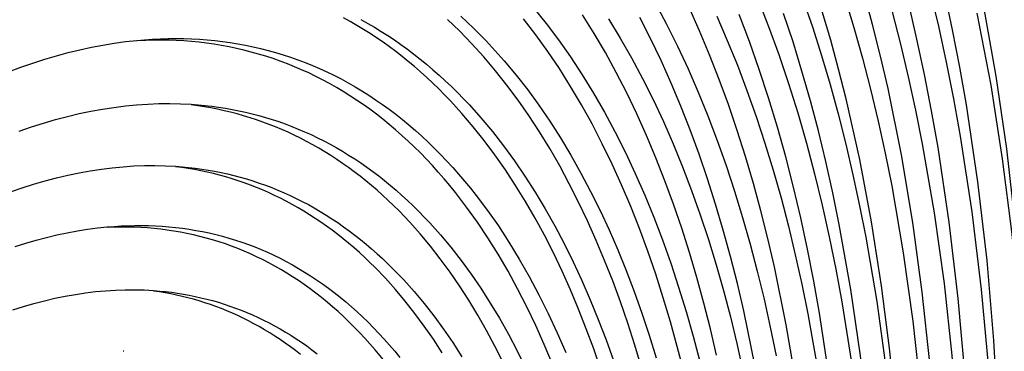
# Model space of a CAD drawing. Header units: millimetres. Extents: x -2637 to -1637, y 678 to 1678.
# Tile 79 of 256: x -2273 to -2247, y 1092 to 1101. Entities that reach past the tile are written whole.
import ezdxf

# ---------------------------------------------------------------- set-up
doc = ezdxf.new("R2010")
doc.units = ezdxf.units.MM
doc.layers.add('Make2D$B.SHOW mini', color=7, linetype='Continuous', true_color=0x000000)

msp = doc.modelspace()

# ---------------------------------------------------------------- linework, layer by layer
at = {"layer": 'Make2D$B.SHOW mini', "color": 18, "lineweight": -3, "true_color": 0x000000}
for points in [[(-2251.353, 1101.3), (-2251.118, 1100.526), (-2250.897, 1099.736), (-2250.688, 1098.932), (-2250.492, 1098.113), (-2250.31, 1097.281), (-2250.14, 1096.437), (-2249.84, 1094.712), (-2249.591, 1092.946), (-2249.393, 1091.142), (-2249.244, 1089.307), (-2249.144, 1087.446), (-2249.091, 1085.565), (-2249.084, 1083.669), (-2249.121, 1081.763), (-2249.201, 1079.852), (-2249.32, 1077.941), (-2249.478, 1076.034)], [(-2249.266, 1076.587), (-2249.106, 1078.514), (-2248.984, 1080.445), (-2248.902, 1082.377), (-2248.862, 1084.304), (-2248.866, 1086.221), (-2248.915, 1088.125), (-2249.011, 1090.009), (-2249.155, 1091.869), (-2249.349, 1093.698), (-2249.593, 1095.492), (-2249.888, 1097.245), (-2250.235, 1098.951), (-2250.428, 1099.784), (-2250.634, 1100.605), (-2250.853, 1101.41)], [(-2249.155, 1101.483), (-2248.934, 1100.565), (-2248.73, 1099.633), (-2248.54, 1098.686), (-2248.366, 1097.725), (-2248.065, 1095.766), (-2247.823, 1093.763), (-2247.641, 1091.724), (-2247.517, 1089.654), (-2247.448, 1087.562), (-2247.433, 1085.453), (-2247.47, 1083.334), (-2247.556, 1081.21), (-2247.688, 1079.089), (-2247.865, 1076.975)], [(-2247.743, 1077.55), (-2247.564, 1079.684), (-2247.429, 1081.825), (-2247.341, 1083.968), (-2247.301, 1086.108), (-2247.312, 1088.239), (-2247.377, 1090.354), (-2247.497, 1092.447), (-2247.675, 1094.512), (-2247.911, 1096.542), (-2248.207, 1098.529), (-2248.378, 1099.504), (-2248.565, 1100.467), (-2248.767, 1101.415)], [(-2259.398, 1101.035), (-2259.07, 1100.63), (-2258.751, 1100.207), (-2258.44, 1099.766), (-2258.138, 1099.308), (-2257.846, 1098.832), (-2257.562, 1098.339), (-2257.288, 1097.829), (-2257.024, 1097.303), (-2256.769, 1096.761), (-2256.525, 1096.204), (-2256.29, 1095.631), (-2256.065, 1095.044), (-2255.851, 1094.443), (-2255.647, 1093.828), (-2255.454, 1093.199), (-2255.271, 1092.558), (-2255.098, 1091.905)], [(-2256.254, 1101.162), (-2255.96, 1100.613), (-2255.676, 1100.046), (-2255.403, 1099.463), (-2255.141, 1098.862), (-2254.889, 1098.246), (-2254.649, 1097.614), (-2254.419, 1096.966), (-2254.201, 1096.304), (-2253.993, 1095.628), (-2253.797, 1094.938), (-2253.613, 1094.235), (-2253.439, 1093.52), (-2253.277, 1092.793), (-2253.127, 1092.054)], [(-2252.276, 1074.701), (-2252.139, 1076.4), (-2252.036, 1078.101), (-2251.968, 1079.801), (-2251.938, 1081.497), (-2251.945, 1083.183), (-2251.993, 1084.855), (-2252.081, 1086.509), (-2252.211, 1088.141), (-2252.385, 1089.746), (-2252.602, 1091.318), (-2252.865, 1092.854), (-2253.171, 1094.349), (-2253.342, 1095.079), (-2253.523, 1095.797), (-2253.716, 1096.502), (-2253.921, 1097.195), (-2254.136, 1097.873), (-2254.362, 1098.537), (-2254.6, 1099.187), (-2254.849, 1099.821), (-2255.108, 1100.439), (-2255.378, 1101.041)], [(-2253.6, 1101.263), (-2253.322, 1100.554), (-2253.058, 1099.828), (-2252.807, 1099.084), (-2252.569, 1098.323), (-2252.345, 1097.546), (-2252.135, 1096.753), (-2251.938, 1095.946), (-2251.755, 1095.126), (-2251.585, 1094.292), (-2251.429, 1093.445), (-2251.157, 1091.719), (-2250.939, 1089.953), (-2250.772, 1088.153), (-2250.657, 1086.325), (-2250.59, 1084.476), (-2250.572, 1082.61), (-2250.599, 1080.734), (-2250.669, 1078.854), (-2250.782, 1076.973), (-2250.934, 1075.097)], [(-2252.434, 1101.26), (-2252.188, 1100.541), (-2251.953, 1099.807), (-2251.732, 1099.058), (-2251.522, 1098.295), (-2251.325, 1097.518), (-2251.141, 1096.729), (-2250.969, 1095.927), (-2250.809, 1095.113), (-2250.527, 1093.453), (-2250.294, 1091.755), (-2250.108, 1090.024), (-2249.97, 1088.265), (-2249.877, 1086.483), (-2249.829, 1084.683), (-2249.824, 1082.871), (-2249.86, 1081.05), (-2249.936, 1079.226), (-2250.049, 1077.403)], [(-2248.472, 1077.044), (-2248.299, 1079.119), (-2248.169, 1081.202), (-2248.084, 1083.286), (-2248.047, 1085.366), (-2248.06, 1087.437), (-2248.125, 1089.492), (-2248.244, 1091.526), (-2248.418, 1093.531), (-2248.65, 1095.501), (-2248.94, 1097.43), (-2249.107, 1098.377), (-2249.289, 1099.311), (-2249.487, 1100.23), (-2249.699, 1101.136)], [(-2246.738, 1081.574), (-2246.636, 1083.585), (-2246.574, 1085.596), (-2246.555, 1087.603), (-2246.581, 1089.601), (-2246.654, 1091.584), (-2246.774, 1093.549), (-2246.944, 1095.489), (-2247.165, 1097.4), (-2247.438, 1099.275), (-2247.763, 1101.109)], [(-2257.659, 1091.701), (-2257.842, 1092.232), (-2258.034, 1092.752), (-2258.235, 1093.26), (-2258.443, 1093.756), (-2258.66, 1094.238), (-2258.885, 1094.708), (-2259.117, 1095.165), (-2259.358, 1095.608), (-2259.606, 1096.037), (-2259.862, 1096.452), (-2260.125, 1096.853), (-2260.395, 1097.239), (-2260.673, 1097.61), (-2260.957, 1097.966), (-2261.248, 1098.308), (-2261.545, 1098.634), (-2261.696, 1098.791), (-2261.849, 1098.944), (-2262.003, 1099.094), (-2262.159, 1099.239), (-2262.316, 1099.381), (-2262.475, 1099.519), (-2262.635, 1099.653), (-2262.796, 1099.782), (-2262.959, 1099.908), (-2263.123, 1100.03), (-2263.288, 1100.149), (-2263.455, 1100.263), (-2263.623, 1100.373), (-2263.792, 1100.479), (-2263.963, 1100.582), (-2264.134, 1100.68), (-2264.307, 1100.774)], [(-2261.278, 1100.816), (-2261.112, 1100.664), (-2260.948, 1100.508), (-2260.786, 1100.348), (-2260.625, 1100.184), (-2260.466, 1100.015), (-2260.153, 1099.666), (-2259.847, 1099.3), (-2259.549, 1098.918), (-2259.258, 1098.52), (-2258.974, 1098.106), (-2258.699, 1097.676), (-2258.432, 1097.231), (-2258.172, 1096.771), (-2257.921, 1096.296), (-2257.679, 1095.807), (-2257.445, 1095.303), (-2257.22, 1094.786), (-2257.004, 1094.255), (-2256.797, 1093.711), (-2256.599, 1093.154), (-2256.41, 1092.584), (-2256.23, 1092.003)], [(-2254.667, 1092.069), (-2254.826, 1092.749), (-2254.996, 1093.417), (-2255.176, 1094.073), (-2255.367, 1094.717), (-2255.568, 1095.349), (-2255.779, 1095.967), (-2256.001, 1096.571), (-2256.233, 1097.16), (-2256.475, 1097.736), (-2256.726, 1098.296), (-2256.988, 1098.84), (-2257.259, 1099.368), (-2257.54, 1099.881), (-2257.831, 1100.376), (-2258.13, 1100.854)], [(-2253.667, 1091.775), (-2253.964, 1093.218), (-2254.129, 1093.923), (-2254.305, 1094.616), (-2254.492, 1095.296), (-2254.69, 1095.964), (-2254.898, 1096.619), (-2255.117, 1097.26), (-2255.347, 1097.887), (-2255.587, 1098.498), (-2255.838, 1099.095), (-2256.099, 1099.676), (-2256.371, 1100.24), (-2256.652, 1100.788)], [(-2254.661, 1100.818), (-2254.389, 1100.196), (-2254.129, 1099.557), (-2253.881, 1098.902), (-2253.643, 1098.231), (-2253.418, 1097.545), (-2253.204, 1096.844), (-2253.001, 1096.129), (-2252.811, 1095.401), (-2252.632, 1094.66), (-2252.465, 1093.907), (-2252.309, 1093.141), (-2252.034, 1091.579), (-2251.804, 1089.976), (-2251.621, 1088.34), (-2251.483, 1086.675), (-2251.388, 1084.985), (-2251.337, 1083.276), (-2251.327, 1081.552), (-2251.357, 1079.819), (-2251.426, 1078.08), (-2251.531, 1076.34), (-2251.672, 1074.602)], [(-2251.544, 1075.167), (-2251.396, 1077.004), (-2251.286, 1078.845), (-2251.216, 1080.687), (-2251.189, 1082.524), (-2251.205, 1084.351), (-2251.267, 1086.164), (-2251.377, 1087.956), (-2251.535, 1089.722), (-2251.744, 1091.456), (-2252.004, 1093.152), (-2252.153, 1093.984), (-2252.315, 1094.805), (-2252.49, 1095.613), (-2252.679, 1096.408), (-2252.88, 1097.19), (-2253.095, 1097.957), (-2253.323, 1098.708), (-2253.564, 1099.444), (-2253.818, 1100.163), (-2254.085, 1100.866)], [(-2250.81, 1075.651), (-2250.659, 1077.5), (-2250.546, 1079.354), (-2250.472, 1081.207), (-2250.439, 1083.055), (-2250.449, 1084.894), (-2250.504, 1086.719), (-2250.605, 1088.524), (-2250.753, 1090.304), (-2250.95, 1092.054), (-2251.197, 1093.767), (-2251.494, 1095.44), (-2251.661, 1096.259), (-2251.841, 1097.065), (-2252.034, 1097.859), (-2252.24, 1098.638), (-2252.459, 1099.404), (-2252.69, 1100.154), (-2252.934, 1100.888)], [(-2250.004, 1078.027), (-2249.891, 1079.823), (-2249.815, 1081.619), (-2249.775, 1083.412), (-2249.775, 1085.198), (-2249.814, 1086.972), (-2249.896, 1088.731), (-2250.02, 1090.468), (-2250.188, 1092.181), (-2250.402, 1093.864), (-2250.661, 1095.512), (-2250.966, 1097.12), (-2251.318, 1098.685), (-2251.512, 1099.449), (-2251.717, 1100.2), (-2251.934, 1100.938)], [(-2250.126, 1100.93), (-2249.912, 1100.1), (-2249.711, 1099.256), (-2249.523, 1098.397), (-2249.349, 1097.526), (-2249.04, 1095.746), (-2248.785, 1093.924), (-2248.582, 1092.063), (-2248.431, 1090.171), (-2248.329, 1088.252), (-2248.276, 1086.313), (-2248.271, 1084.359), (-2248.31, 1082.395), (-2248.393, 1080.426), (-2248.518, 1078.457), (-2248.682, 1076.493)], [(-2247.935, 1100.901), (-2247.579, 1099.043), (-2247.28, 1097.139), (-2247.036, 1095.195), (-2246.848, 1093.218), (-2246.713, 1091.214), (-2246.629, 1089.189), (-2246.595, 1087.148), (-2246.61, 1085.098), (-2246.67, 1083.043), (-2246.774, 1080.989)], [(-2263.859, 1100.731), (-2263.684, 1100.634), (-2263.509, 1100.533), (-2263.336, 1100.428), (-2263.164, 1100.319), (-2262.994, 1100.205), (-2262.824, 1100.088), (-2262.656, 1099.966), (-2262.49, 1099.841), (-2262.324, 1099.711), (-2262.161, 1099.577), (-2261.998, 1099.439), (-2261.838, 1099.298), (-2261.678, 1099.152), (-2261.52, 1099.002), (-2261.364, 1098.848), (-2261.21, 1098.69), (-2261.057, 1098.528), (-2260.756, 1098.192), (-2260.461, 1097.84), (-2260.174, 1097.473), (-2259.894, 1097.09), (-2259.621, 1096.692), (-2259.356, 1096.279), (-2259.099, 1095.851), (-2258.849, 1095.408), (-2258.608, 1094.952), (-2258.374, 1094.481), (-2258.149, 1093.997), (-2257.932, 1093.499), (-2257.724, 1092.988), (-2257.524, 1092.465), (-2257.333, 1091.93)], [(-2256.611, 1091.757), (-2256.783, 1092.332), (-2256.964, 1092.896), (-2257.154, 1093.449), (-2257.352, 1093.989), (-2257.56, 1094.517), (-2257.775, 1095.032), (-2258, 1095.534), (-2258.232, 1096.023), (-2258.473, 1096.497), (-2258.722, 1096.958), (-2258.979, 1097.404), (-2259.244, 1097.836), (-2259.517, 1098.253), (-2259.797, 1098.655), (-2260.085, 1099.041), (-2260.379, 1099.412), (-2260.681, 1099.767), (-2260.989, 1100.107), (-2261.146, 1100.271), (-2261.304, 1100.43), (-2261.464, 1100.586), (-2261.626, 1100.738)], [(-2255.517, 1091.652), (-2255.683, 1092.297), (-2255.859, 1092.931), (-2256.044, 1093.553), (-2256.24, 1094.162), (-2256.446, 1094.758), (-2256.661, 1095.341), (-2256.887, 1095.91), (-2257.122, 1096.464), (-2257.367, 1097.004), (-2257.621, 1097.528), (-2257.885, 1098.038), (-2258.158, 1098.531), (-2258.439, 1099.008), (-2258.73, 1099.468), (-2259.03, 1099.912), (-2259.338, 1100.338), (-2259.654, 1100.747)], [(-2257.459, 1100.747), (-2257.156, 1100.253), (-2256.862, 1099.741), (-2256.578, 1099.212), (-2256.304, 1098.665), (-2256.04, 1098.103), (-2255.786, 1097.524), (-2255.543, 1096.929), (-2255.311, 1096.32), (-2255.089, 1095.695), (-2254.878, 1095.057), (-2254.678, 1094.405), (-2254.488, 1093.739), (-2254.309, 1093.061), (-2254.142, 1092.371), (-2253.985, 1091.669)], [(-2272.967, 1099.387), (-2272.654, 1099.503), (-2272.343, 1099.61), (-2272.034, 1099.709), (-2271.728, 1099.799), (-2271.424, 1099.88), (-2271.123, 1099.953), (-2270.824, 1100.018), (-2270.528, 1100.074), (-2270.234, 1100.123), (-2269.943, 1100.163), (-2269.655, 1100.195)], [(-2269.655, 1100.195), (-2269.451, 1100.213), (-2269.248, 1100.227), (-2269.044, 1100.237), (-2268.842, 1100.243), (-2268.639, 1100.244), (-2268.437, 1100.242), (-2268.236, 1100.236), (-2268.035, 1100.225), (-2267.835, 1100.21), (-2267.635, 1100.191), (-2267.436, 1100.168), (-2267.238, 1100.141), (-2267.04, 1100.109), (-2266.843, 1100.073), (-2266.648, 1100.032), (-2266.453, 1099.987), (-2266.258, 1099.938), (-2266.065, 1099.884), (-2265.873, 1099.826), (-2265.682, 1099.764), (-2265.491, 1099.697), (-2265.302, 1099.625), (-2265.114, 1099.549), (-2264.927, 1099.469), (-2264.742, 1099.384), (-2264.557, 1099.295), (-2264.374, 1099.201), (-2264.192, 1099.102), (-2264.012, 1098.999), (-2263.833, 1098.892), (-2263.655, 1098.78), (-2263.479, 1098.664), (-2263.304, 1098.543), (-2263.131, 1098.417), (-2262.959, 1098.287), (-2262.789, 1098.153), (-2262.62, 1098.014), (-2262.453, 1097.871), (-2262.288, 1097.723), (-2262.124, 1097.571), (-2261.963, 1097.414), (-2261.803, 1097.253), (-2261.645, 1097.087), (-2261.488, 1096.918), (-2261.334, 1096.743), (-2261.181, 1096.565), (-2261.031, 1096.382), (-2260.882, 1096.195), (-2260.59, 1095.808), (-2260.307, 1095.405), (-2260.032, 1094.985), (-2259.766, 1094.549), (-2259.508, 1094.097), (-2259.259, 1093.63), (-2259.019, 1093.148), (-2258.788, 1092.651), (-2258.566, 1092.139)], [(-2258.907, 1091.837), (-2259.119, 1092.346), (-2259.34, 1092.84), (-2259.57, 1093.321), (-2259.808, 1093.787), (-2260.056, 1094.239), (-2260.311, 1094.676), (-2260.575, 1095.097), (-2260.848, 1095.503), (-2261.128, 1095.893), (-2261.415, 1096.266), (-2261.562, 1096.447), (-2261.711, 1096.624), (-2261.861, 1096.796), (-2262.013, 1096.965), (-2262.167, 1097.129), (-2262.323, 1097.289), (-2262.481, 1097.445), (-2262.64, 1097.596), (-2262.801, 1097.744), (-2262.963, 1097.887), (-2263.127, 1098.026), (-2263.293, 1098.16), (-2263.46, 1098.29), (-2263.629, 1098.416), (-2263.799, 1098.538), (-2263.971, 1098.655), (-2264.144, 1098.768), (-2264.318, 1098.876), (-2264.494, 1098.981), (-2264.671, 1099.08), (-2264.849, 1099.176), (-2265.029, 1099.267), (-2265.21, 1099.354), (-2265.392, 1099.437), (-2265.575, 1099.515), (-2265.759, 1099.589), (-2265.944, 1099.659), (-2266.131, 1099.724), (-2266.318, 1099.785), (-2266.506, 1099.842), (-2266.696, 1099.895), (-2266.886, 1099.943), (-2267.077, 1099.987), (-2267.269, 1100.027), (-2267.461, 1100.063), (-2267.655, 1100.095), (-2267.849, 1100.122), (-2268.044, 1100.145), (-2268.239, 1100.165), (-2268.435, 1100.18), (-2268.632, 1100.191), (-2268.829, 1100.198), (-2269.026, 1100.202), (-2269.225, 1100.201), (-2269.423, 1100.196), (-2269.622, 1100.187)], [(-2272.693, 1097.853), (-2272.379, 1097.962), (-2272.066, 1098.061), (-2271.756, 1098.151), (-2271.448, 1098.232), (-2271.143, 1098.304), (-2270.84, 1098.367), (-2270.54, 1098.421), (-2270.243, 1098.467), (-2269.948, 1098.503), (-2269.657, 1098.531), (-2269.368, 1098.551), (-2269.083, 1098.562), (-2268.801, 1098.565), (-2268.522, 1098.559), (-2268.246, 1098.545)], [(-2260.185, 1091.882), (-2260.396, 1092.302), (-2260.614, 1092.71), (-2260.84, 1093.105), (-2261.072, 1093.487), (-2261.31, 1093.857), (-2261.556, 1094.213), (-2261.807, 1094.556), (-2262.065, 1094.885), (-2262.329, 1095.201), (-2262.599, 1095.503), (-2262.875, 1095.792), (-2263.015, 1095.93), (-2263.156, 1096.066), (-2263.298, 1096.198), (-2263.442, 1096.326), (-2263.588, 1096.451), (-2263.734, 1096.572), (-2263.882, 1096.69), (-2264.031, 1096.804), (-2264.181, 1096.914), (-2264.332, 1097.021), (-2264.485, 1097.125), (-2264.638, 1097.225), (-2264.793, 1097.321), (-2264.949, 1097.414), (-2265.106, 1097.503), (-2265.263, 1097.588), (-2265.422, 1097.67), (-2265.582, 1097.749), (-2265.743, 1097.824), (-2265.904, 1097.895), (-2266.067, 1097.963), (-2266.23, 1098.028), (-2266.394, 1098.088), (-2266.559, 1098.146), (-2266.725, 1098.2), (-2266.892, 1098.25), (-2267.059, 1098.297), (-2267.227, 1098.34), (-2267.395, 1098.38), (-2267.565, 1098.417), (-2267.735, 1098.45), (-2267.905, 1098.48), (-2268.076, 1098.507), (-2268.248, 1098.53)], [(-2268.246, 1098.545), (-2268.068, 1098.532), (-2267.891, 1098.516), (-2267.715, 1098.495), (-2267.539, 1098.472), (-2267.363, 1098.445), (-2267.189, 1098.414), (-2267.015, 1098.379), (-2266.841, 1098.342), (-2266.668, 1098.3), (-2266.496, 1098.255), (-2266.325, 1098.206), (-2266.154, 1098.154), (-2265.984, 1098.098), (-2265.815, 1098.038), (-2265.647, 1097.975), (-2265.48, 1097.907), (-2265.314, 1097.837), (-2265.148, 1097.762), (-2264.984, 1097.684), (-2264.821, 1097.602), (-2264.658, 1097.516), (-2264.497, 1097.427), (-2264.337, 1097.333), (-2264.177, 1097.236), (-2264.019, 1097.136), (-2263.863, 1097.031), (-2263.707, 1096.923), (-2263.552, 1096.811), (-2263.399, 1096.695), (-2263.247, 1096.576), (-2263.097, 1096.453), (-2262.947, 1096.326), (-2262.8, 1096.195), (-2262.653, 1096.061), (-2262.508, 1095.923), (-2262.364, 1095.781), (-2262.222, 1095.635), (-2262.081, 1095.486), (-2261.804, 1095.177), (-2261.533, 1094.854), (-2261.269, 1094.516), (-2261.011, 1094.163), (-2260.76, 1093.797), (-2260.516, 1093.417), (-2260.279, 1093.024), (-2260.049, 1092.617), (-2259.826, 1092.196), (-2259.611, 1091.763)], [(-2272.922, 1096.288), (-2272.62, 1096.391), (-2272.32, 1096.486), (-2272.022, 1096.572), (-2271.726, 1096.649), (-2271.433, 1096.718), (-2271.143, 1096.778), (-2270.855, 1096.83), (-2270.569, 1096.873), (-2270.287, 1096.908), (-2270.007, 1096.934), (-2269.73, 1096.953), (-2269.456, 1096.963), (-2269.185, 1096.965), (-2268.917, 1096.959), (-2268.652, 1096.945)], [(-2261.757, 1092.128), (-2261.986, 1092.482), (-2262.223, 1092.822), (-2262.465, 1093.15), (-2262.713, 1093.465), (-2262.967, 1093.767), (-2263.227, 1094.055), (-2263.492, 1094.33), (-2263.626, 1094.463), (-2263.762, 1094.592), (-2263.899, 1094.718), (-2264.038, 1094.84), (-2264.177, 1094.959), (-2264.318, 1095.075), (-2264.46, 1095.187), (-2264.603, 1095.296), (-2264.748, 1095.401), (-2264.893, 1095.503), (-2265.04, 1095.601), (-2265.187, 1095.696), (-2265.336, 1095.788), (-2265.486, 1095.876), (-2265.636, 1095.961), (-2265.788, 1096.043), (-2265.94, 1096.121), (-2266.094, 1096.195), (-2266.248, 1096.266), (-2266.403, 1096.334), (-2266.559, 1096.399), (-2266.716, 1096.46), (-2266.874, 1096.517), (-2267.032, 1096.572), (-2267.192, 1096.623), (-2267.352, 1096.67), (-2267.512, 1096.715), (-2267.673, 1096.756), (-2267.835, 1096.793), (-2267.998, 1096.828), (-2268.161, 1096.859), (-2268.324, 1096.887), (-2268.488, 1096.912), (-2268.653, 1096.933)], [(-2268.652, 1096.945), (-2268.482, 1096.932), (-2268.313, 1096.916), (-2268.144, 1096.897), (-2267.975, 1096.874), (-2267.808, 1096.847), (-2267.641, 1096.818), (-2267.474, 1096.784), (-2267.308, 1096.748), (-2267.143, 1096.708), (-2266.978, 1096.665), (-2266.814, 1096.618), (-2266.651, 1096.567), (-2266.488, 1096.513), (-2266.327, 1096.456), (-2266.166, 1096.395), (-2266.006, 1096.331), (-2265.847, 1096.263), (-2265.689, 1096.191), (-2265.531, 1096.116), (-2265.375, 1096.038), (-2265.219, 1095.956), (-2265.065, 1095.87), (-2264.912, 1095.78), (-2264.759, 1095.688), (-2264.608, 1095.591), (-2264.458, 1095.491), (-2264.309, 1095.387), (-2264.161, 1095.28), (-2264.015, 1095.169), (-2263.869, 1095.055), (-2263.725, 1094.937), (-2263.582, 1094.815), (-2263.441, 1094.69), (-2263.3, 1094.562), (-2263.161, 1094.43), (-2263.024, 1094.294), (-2262.888, 1094.155), (-2262.753, 1094.012), (-2262.487, 1093.716), (-2262.228, 1093.406), (-2261.975, 1093.083), (-2261.728, 1092.746), (-2261.487, 1092.395), (-2261.253, 1092.032)], [(-2272.796, 1094.875), (-2272.523, 1094.961), (-2272.252, 1095.039), (-2271.983, 1095.11), (-2271.716, 1095.173), (-2271.451, 1095.229), (-2271.189, 1095.278), (-2270.929, 1095.319), (-2270.671, 1095.353), (-2270.416, 1095.38)], [(-2270.416, 1095.38), (-2270.237, 1095.394), (-2270.059, 1095.406), (-2269.881, 1095.413), (-2269.703, 1095.417), (-2269.526, 1095.418), (-2269.349, 1095.415), (-2269.173, 1095.409), (-2268.997, 1095.398), (-2268.822, 1095.385), (-2268.647, 1095.367), (-2268.473, 1095.346), (-2268.299, 1095.321), (-2268.126, 1095.292), (-2267.954, 1095.26), (-2267.782, 1095.224), (-2267.611, 1095.184), (-2267.441, 1095.14), (-2267.272, 1095.092), (-2267.103, 1095.041), (-2266.936, 1094.985), (-2266.769, 1094.926), (-2266.603, 1094.863), (-2266.439, 1094.796), (-2266.275, 1094.725), (-2266.112, 1094.65), (-2265.95, 1094.571), (-2265.79, 1094.489), (-2265.63, 1094.402), (-2265.472, 1094.312), (-2265.315, 1094.217), (-2265.159, 1094.119), (-2265.004, 1094.016), (-2264.851, 1093.91), (-2264.699, 1093.8), (-2264.548, 1093.686), (-2264.399, 1093.568), (-2264.251, 1093.446), (-2264.104, 1093.32), (-2263.959, 1093.19), (-2263.816, 1093.057), (-2263.674, 1092.919), (-2263.533, 1092.778), (-2263.394, 1092.633), (-2263.257, 1092.484), (-2263.121, 1092.331), (-2262.987, 1092.174), (-2262.854, 1092.014)], [(-2263.236, 1091.897), (-2263.495, 1092.211), (-2263.627, 1092.362), (-2263.76, 1092.51), (-2263.895, 1092.654), (-2264.032, 1092.795), (-2264.17, 1092.932), (-2264.309, 1093.065), (-2264.45, 1093.194), (-2264.592, 1093.32), (-2264.736, 1093.442), (-2264.881, 1093.56), (-2265.028, 1093.675), (-2265.175, 1093.786), (-2265.324, 1093.893), (-2265.474, 1093.996), (-2265.626, 1094.095), (-2265.779, 1094.191), (-2265.932, 1094.283), (-2266.087, 1094.371), (-2266.243, 1094.456), (-2266.4, 1094.536), (-2266.559, 1094.613), (-2266.718, 1094.686), (-2266.878, 1094.756), (-2267.039, 1094.821), (-2267.201, 1094.883), (-2267.364, 1094.942), (-2267.528, 1094.996), (-2267.692, 1095.047), (-2267.858, 1095.094), (-2268.024, 1095.137), (-2268.191, 1095.177), (-2268.359, 1095.213), (-2268.527, 1095.246), (-2268.696, 1095.275), (-2268.866, 1095.3), (-2269.036, 1095.322), (-2269.207, 1095.34), (-2269.378, 1095.354), (-2269.55, 1095.366), (-2269.722, 1095.373), (-2269.895, 1095.377), (-2270.068, 1095.378), (-2270.242, 1095.376), (-2270.415, 1095.37)], [(-2272.86, 1093.242), (-2272.585, 1093.328), (-2272.311, 1093.407), (-2272.04, 1093.477), (-2271.771, 1093.539), (-2271.504, 1093.594), (-2271.24, 1093.64), (-2270.978, 1093.679), (-2270.718, 1093.71), (-2270.461, 1093.734), (-2270.207, 1093.75), (-2269.956, 1093.758), (-2269.707, 1093.759), (-2269.461, 1093.753), (-2269.218, 1093.739)], [(-2265.424, 1092.092), (-2265.553, 1092.192), (-2265.684, 1092.29), (-2265.816, 1092.384), (-2265.948, 1092.474), (-2266.082, 1092.562), (-2266.216, 1092.647), (-2266.352, 1092.729), (-2266.488, 1092.807), (-2266.625, 1092.883), (-2266.764, 1092.955), (-2266.902, 1093.025), (-2267.042, 1093.091), (-2267.183, 1093.154), (-2267.324, 1093.214), (-2267.466, 1093.272), (-2267.609, 1093.326), (-2267.752, 1093.377), (-2267.896, 1093.425), (-2268.041, 1093.47), (-2268.186, 1093.512), (-2268.332, 1093.551), (-2268.479, 1093.587), (-2268.626, 1093.62), (-2268.774, 1093.651), (-2268.922, 1093.678), (-2269.07, 1093.702), (-2269.22, 1093.724)], [(-2269.218, 1093.739), (-2269.063, 1093.727), (-2268.909, 1093.712), (-2268.755, 1093.693), (-2268.602, 1093.672), (-2268.449, 1093.647), (-2268.297, 1093.62), (-2268.145, 1093.589), (-2267.994, 1093.555), (-2267.843, 1093.518), (-2267.693, 1093.478), (-2267.544, 1093.435), (-2267.395, 1093.389), (-2267.247, 1093.339), (-2267.1, 1093.287), (-2266.953, 1093.231), (-2266.807, 1093.172), (-2266.662, 1093.109), (-2266.518, 1093.044), (-2266.375, 1092.975), (-2266.232, 1092.903), (-2266.091, 1092.828), (-2265.95, 1092.749), (-2265.81, 1092.668), (-2265.671, 1092.583), (-2265.533, 1092.494), (-2265.397, 1092.403), (-2265.261, 1092.308), (-2265.126, 1092.21), (-2264.992, 1092.109)], [(-2270.003, 1092.18), (-2269.991, 1092.179)]]:
    msp.add_lwpolyline(points, dxfattribs=at)

doc.saveas('drawing.dxf')
